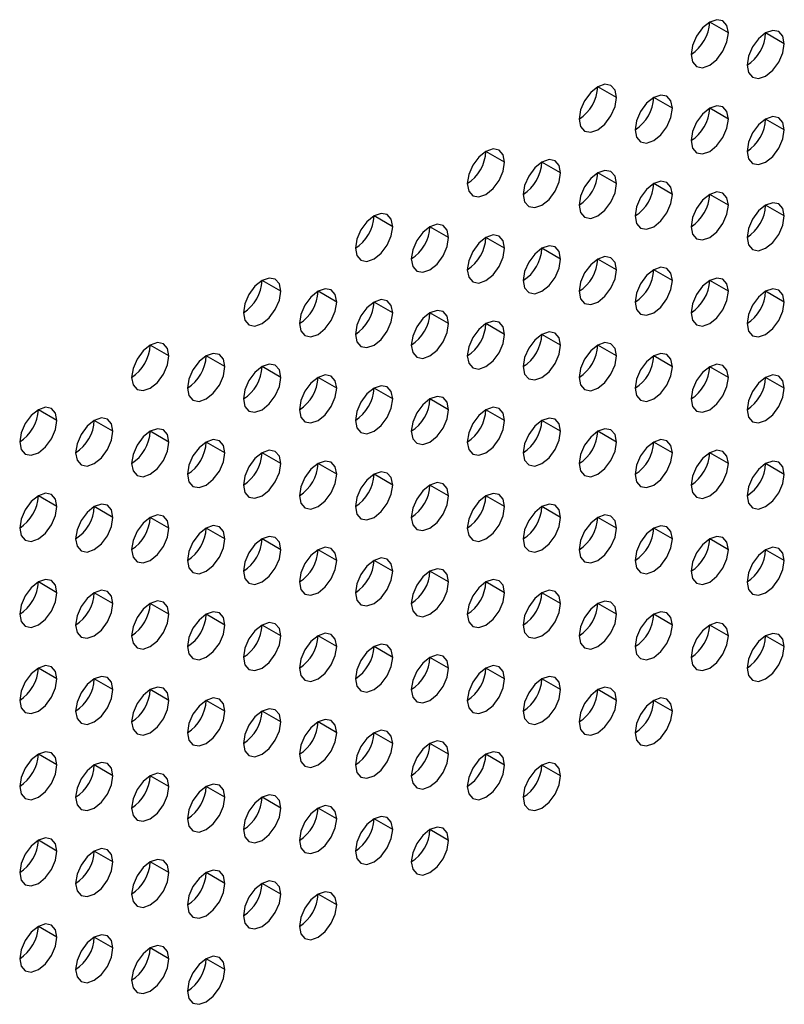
# Model space of a CAD drawing. Header units: millimetres. Extents: x 0 to 1118, y 0 to 864.
# Tile 132 of 254: x 913.08 to 917.91, y 690.18 to 696.41. Entities that reach past the tile are written whole.
import ezdxf

# ---------------------------------------------------------------- set-up
doc = ezdxf.new("R2010")
doc.units = ezdxf.units.MM

msp = doc.modelspace()

# ---------------------------------------------------------------- linework, layer by layer
at = {"color": 7, "linetype": 'Continuous', "lineweight": 25}
for p, q in [((917.5536, 696.3234), (917.4357, 696.3915)), ((917.9071, 696.2553), (917.7893, 696.3234)), ((916.8465, 695.9152), (916.7286, 695.9833)), ((917.2, 695.8471), (917.0822, 695.9152)), ((917.5536, 695.7791), (917.4357, 695.8471)), ((917.9071, 695.711), (917.7893, 695.779)), ((916.1394, 695.507), (916.0215, 695.5751)), ((916.4929, 695.4389), (916.3751, 695.507)), ((916.8465, 695.3709), (916.7286, 695.4389)), ((917.2, 695.3028), (917.0822, 695.3708)), ((917.5536, 695.2347), (917.4357, 695.3027)), ((917.9071, 695.1666), (917.7893, 695.2347)), ((915.4322, 695.0988), (915.3144, 695.1668)), ((915.7858, 695.0307), (915.668, 695.0988)), ((916.1394, 694.9627), (916.0215, 695.0307)), ((916.4929, 694.8946), (916.3751, 694.9626)), ((916.8465, 694.8265), (916.7286, 694.8945)), ((917.2, 694.7584), (917.0822, 694.8265)), ((914.7251, 694.6906), (914.6073, 694.7586)), ((917.5536, 694.6903), (917.4357, 694.7584)), ((915.0787, 694.6225), (914.9608, 694.6906)), ((917.9071, 694.6223), (917.7893, 694.6903)), ((915.4322, 694.5545), (915.3144, 694.6225)), ((915.7858, 694.4864), (915.668, 694.5544)), ((916.1394, 694.4183), (916.0215, 694.4863)), ((916.4929, 694.3502), (916.3751, 694.4183)), ((914.018, 694.2824), (913.9002, 694.3504)), ((916.8465, 694.2821), (916.7286, 694.3502)), ((914.3716, 694.2143), (914.2537, 694.2824)), ((917.2, 694.2141), (917.0822, 694.2821)), ((914.7251, 694.1462), (914.6073, 694.2143)), ((917.5536, 694.146), (917.4357, 694.214)), ((915.0787, 694.0782), (914.9608, 694.1462)), ((917.9071, 694.0779), (917.7893, 694.1459)), ((915.4322, 694.0101), (915.3144, 694.0781)), ((915.7858, 693.942), (915.668, 694.01)), ((913.3109, 693.8742), (913.1931, 693.9422)), ((916.1394, 693.8739), (916.0215, 693.942)), ((913.6645, 693.8061), (913.5466, 693.8742)), ((916.4929, 693.8059), (916.3751, 693.8739)), ((914.018, 693.738), (913.9002, 693.8061)), ((916.8465, 693.7378), (916.7286, 693.8058)), ((914.3716, 693.67), (914.2537, 693.738)), ((917.2, 693.6697), (917.0822, 693.7377)), ((914.7251, 693.6019), (914.6073, 693.6699)), ((917.5536, 693.6016), (917.4357, 693.6697)), ((915.0787, 693.5338), (914.9608, 693.6018)), ((917.9071, 693.5335), (917.7893, 693.6016)), ((915.4322, 693.4657), (915.3144, 693.5338)), ((915.7858, 693.3977), (915.668, 693.4657)), ((913.3109, 693.3298), (913.1931, 693.3979)), ((916.1394, 693.3296), (916.0215, 693.3976)), ((913.6645, 693.2618), (913.5466, 693.3298)), ((916.4929, 693.2615), (916.3751, 693.3295)), ((914.018, 693.1937), (913.9002, 693.2617)), ((916.8465, 693.1934), (916.7286, 693.2615)), ((914.3716, 693.1256), (914.2537, 693.1936)), ((917.2, 693.1253), (917.0822, 693.1934)), ((914.7251, 693.0575), (914.6073, 693.1256)), ((917.5536, 693.0573), (917.4357, 693.1253)), ((915.0787, 692.9895), (914.9608, 693.0575)), ((917.9071, 692.9892), (917.7893, 693.0572)), ((915.4322, 692.9214), (915.3144, 692.9894)), ((915.7858, 692.8533), (915.668, 692.9213)), ((913.3109, 692.7855), (913.1931, 692.8535)), ((916.1394, 692.7852), (916.0215, 692.8532)), ((913.6645, 692.7174), (913.5466, 692.7854)), ((916.4929, 692.7171), (916.3751, 692.7852)), ((914.018, 692.6493), (913.9002, 692.7174)), ((916.8465, 692.6491), (916.7286, 692.7171)), ((914.3716, 692.5812), (914.2537, 692.6493)), ((917.2, 692.581), (917.0822, 692.649)), ((914.7251, 692.5132), (914.6073, 692.5812)), ((917.5536, 692.5129), (917.4357, 692.5809)), ((915.0787, 692.4451), (914.9608, 692.5131)), ((917.9071, 692.4448), (917.7893, 692.5129)), ((915.4322, 692.377), (915.3144, 692.445)), ((915.7858, 692.3089), (915.668, 692.377)), ((913.3109, 692.2411), (913.1931, 692.3092)), ((916.1394, 692.2409), (916.0215, 692.3089)), ((913.6645, 692.173), (913.5466, 692.2411)), ((916.4929, 692.1728), (916.3751, 692.2408)), ((914.018, 692.105), (913.9002, 692.173)), ((916.8465, 692.1047), (916.7286, 692.1727)), ((914.3716, 692.0369), (914.2537, 692.1049)), ((917.2, 692.0366), (917.0822, 692.1047)), ((914.7251, 691.9688), (914.6073, 692.0368)), ((915.0787, 691.9007), (914.9608, 691.9688)), ((915.4322, 691.8327), (915.3144, 691.9007)), ((915.7858, 691.7646), (915.668, 691.8326)), ((913.3109, 691.6968), (913.1931, 691.7648)), ((916.1394, 691.6965), (916.0215, 691.7645)), ((913.6645, 691.6287), (913.5466, 691.6967)), ((916.4929, 691.6284), (916.3751, 691.6965)), ((914.018, 691.5606), (913.9002, 691.6286)), ((914.3716, 691.4925), (914.2537, 691.5606)), ((914.7251, 691.4244), (914.6073, 691.4925)), ((915.0787, 691.3564), (914.9608, 691.4244)), ((915.4322, 691.2883), (915.3144, 691.3563)), ((915.7858, 691.2202), (915.668, 691.2882)), ((913.3109, 691.1524), (913.1931, 691.2204)), ((913.6645, 691.0843), (913.5466, 691.1524)), ((914.018, 691.0162), (913.9002, 691.0843)), ((914.3716, 690.9482), (914.2537, 691.0162)), ((914.7251, 690.8801), (914.6073, 690.9481)), ((915.0787, 690.812), (914.9608, 690.88)), ((913.3109, 690.608), (913.1931, 690.6761)), ((913.6645, 690.54), (913.5466, 690.608)), ((914.018, 690.4719), (913.9002, 690.5399)), ((914.3716, 690.4038), (914.2537, 690.4718))]:
    msp.add_line(p, q, dxfattribs=at)
at = {"color": 7, "linetype": 'Continuous', "lineweight": 25, "flags": 128}
for points in [[(917.5536, 696.3234), (917.5446, 696.3703), (917.5191, 696.3997), (917.4808, 696.4072), (917.4357, 696.3915), (917.3906, 696.3551), (917.3524, 696.3035), (917.3268, 696.2446), (917.3179, 696.1874)], [(917.3179, 696.1874), (917.3268, 696.1405), (917.3524, 696.1111), (917.3906, 696.1036), (917.4357, 696.1193), (917.4808, 696.1557), (917.5191, 696.2073), (917.5446, 696.2662), (917.5536, 696.3234)], [(917.9071, 696.2553), (917.8982, 696.3022), (917.8726, 696.3317), (917.8344, 696.3391), (917.7893, 696.3234), (917.7442, 696.287), (917.7059, 696.2354), (917.6804, 696.1765), (917.6714, 696.1193)], [(917.6714, 696.1193), (917.6804, 696.0724), (917.7059, 696.043), (917.7442, 696.0355), (917.7893, 696.0512), (917.8344, 696.0876), (917.8726, 696.1392), (917.8982, 696.1981), (917.9071, 696.2553)], [(916.8465, 695.9152), (916.8375, 695.9621), (916.8119, 695.9915), (916.7737, 695.999), (916.7286, 695.9833), (916.6835, 695.9469), (916.6453, 695.8953), (916.6197, 695.8364), (916.6108, 695.7792)], [(916.6108, 695.7792), (916.6197, 695.7323), (916.6453, 695.7029), (916.6835, 695.6954), (916.7286, 695.7111), (916.7737, 695.7475), (916.8119, 695.7991), (916.8375, 695.858), (916.8465, 695.9152)], [(917.2, 695.8471), (917.191, 695.894), (917.1655, 695.9234), (917.1273, 695.9309), (917.0822, 695.9152), (917.0371, 695.8788), (916.9988, 695.8272), (916.9733, 695.7683), (916.9643, 695.7111)], [(916.9643, 695.7111), (916.9733, 695.6642), (916.9988, 695.6348), (917.0371, 695.6273), (917.0822, 695.643), (917.1273, 695.6794), (917.1655, 695.731), (917.191, 695.7899), (917.2, 695.8471)], [(917.5536, 695.7791), (917.5446, 695.826), (917.5191, 695.8554), (917.4808, 695.8628), (917.4357, 695.8471), (917.3906, 695.8107), (917.3524, 695.7592), (917.3268, 695.7003), (917.3179, 695.643)], [(917.3179, 695.643), (917.3268, 695.5961), (917.3524, 695.5667), (917.3906, 695.5593), (917.4357, 695.5749), (917.4808, 695.6113), (917.5191, 695.6629), (917.5446, 695.7218), (917.5536, 695.7791)], [(917.9071, 695.711), (917.8982, 695.7579), (917.8726, 695.7873), (917.8344, 695.7947), (917.7893, 695.779), (917.7442, 695.7426), (917.7059, 695.6911), (917.6804, 695.6322), (917.6714, 695.5749)], [(917.6714, 695.5749), (917.6804, 695.528), (917.7059, 695.4986), (917.7442, 695.4912), (917.7893, 695.5069), (917.8344, 695.5433), (917.8726, 695.5948), (917.8982, 695.6537), (917.9071, 695.711)], [(916.1394, 695.507), (916.1304, 695.5539), (916.1048, 695.5833), (916.0666, 695.5908), (916.0215, 695.5751), (915.9764, 695.5387), (915.9382, 695.4871), (915.9126, 695.4282), (915.9037, 695.371)], [(915.9037, 695.371), (915.9126, 695.324), (915.9382, 695.2946), (915.9764, 695.2872), (916.0215, 695.3029), (916.0666, 695.3393), (916.1048, 695.3909), (916.1304, 695.4498), (916.1394, 695.507)], [(916.4929, 695.4389), (916.4839, 695.4858), (916.4584, 695.5152), (916.4202, 695.5227), (916.3751, 695.507), (916.33, 695.4706), (916.2917, 695.419), (916.2662, 695.3601), (916.2572, 695.3029)], [(916.2572, 695.3029), (916.2662, 695.256), (916.2917, 695.2266), (916.33, 695.2191), (916.3751, 695.2348), (916.4202, 695.2712), (916.4584, 695.3228), (916.4839, 695.3817), (916.4929, 695.4389)], [(916.8465, 695.3709), (916.8375, 695.4178), (916.8119, 695.4472), (916.7737, 695.4546), (916.7286, 695.4389), (916.6835, 695.4025), (916.6453, 695.351), (916.6197, 695.2921), (916.6108, 695.2348)], [(917.2, 695.3028), (917.191, 695.3497), (917.1655, 695.3791), (917.1273, 695.3865), (917.0822, 695.3708), (917.0371, 695.3344), (916.9988, 695.2829), (916.9733, 695.224), (916.9643, 695.1667)], [(916.6108, 695.2348), (916.6197, 695.1879), (916.6453, 695.1585), (916.6835, 695.1511), (916.7286, 695.1667), (916.7737, 695.2031), (916.8119, 695.2547), (916.8375, 695.3136), (916.8465, 695.3709)], [(917.5536, 695.2347), (917.5446, 695.2816), (917.5191, 695.311), (917.4808, 695.3184), (917.4357, 695.3028), (917.3906, 695.2664), (917.3524, 695.2148), (917.3268, 695.1559), (917.3179, 695.0986)], [(916.9643, 695.1667), (916.9733, 695.1198), (916.9988, 695.0904), (917.0371, 695.083), (917.0822, 695.0987), (917.1273, 695.1351), (917.1655, 695.1866), (917.191, 695.2455), (917.2, 695.3028)], [(917.3179, 695.0986), (917.3268, 695.0517), (917.3524, 695.0223), (917.3906, 695.0149), (917.4357, 695.0306), (917.4808, 695.067), (917.5191, 695.1185), (917.5446, 695.1774), (917.5536, 695.2347)], [(917.9071, 695.1666), (917.8982, 695.2135), (917.8726, 695.2429), (917.8344, 695.2504), (917.7893, 695.2347), (917.7442, 695.1983), (917.7059, 695.1467), (917.6804, 695.0878), (917.6714, 695.0306)], [(915.4322, 695.0988), (915.4233, 695.1457), (915.3977, 695.1751), (915.3595, 695.1825), (915.3144, 695.1669), (915.2693, 695.1305), (915.2311, 695.0789), (915.2055, 695.02), (915.1965, 694.9627)], [(917.6714, 695.0306), (917.6804, 694.9837), (917.7059, 694.9543), (917.7442, 694.9468), (917.7893, 694.9625), (917.8344, 694.9989), (917.8726, 695.0505), (917.8982, 695.1094), (917.9071, 695.1666)], [(915.1965, 694.9627), (915.2055, 694.9158), (915.2311, 694.8864), (915.2693, 694.879), (915.3144, 694.8947), (915.3595, 694.9311), (915.3977, 694.9827), (915.4233, 695.0416), (915.4322, 695.0988)], [(915.7858, 695.0307), (915.7768, 695.0776), (915.7513, 695.107), (915.7131, 695.1145), (915.668, 695.0988), (915.6229, 695.0624), (915.5846, 695.0108), (915.5591, 694.9519), (915.5501, 694.8947)], [(915.5501, 694.8947), (915.5591, 694.8478), (915.5846, 694.8184), (915.6229, 694.8109), (915.668, 694.8266), (915.7131, 694.863), (915.7513, 694.9146), (915.7768, 694.9735), (915.7858, 695.0307)], [(916.1394, 694.9627), (916.1304, 695.0096), (916.1048, 695.039), (916.0666, 695.0464), (916.0215, 695.0307), (915.9764, 694.9943), (915.9382, 694.9427), (915.9126, 694.8838), (915.9037, 694.8266)], [(915.9037, 694.8266), (915.9126, 694.7797), (915.9382, 694.7503), (915.9764, 694.7429), (916.0215, 694.7585), (916.0666, 694.7949), (916.1048, 694.8465), (916.1304, 694.9054), (916.1394, 694.9627)], [(916.4929, 694.8946), (916.4839, 694.9415), (916.4584, 694.9709), (916.4202, 694.9783), (916.3751, 694.9626), (916.33, 694.9262), (916.2917, 694.8747), (916.2662, 694.8158), (916.2572, 694.7585)], [(916.2572, 694.7585), (916.2662, 694.7116), (916.2917, 694.6822), (916.33, 694.6748), (916.3751, 694.6905), (916.4202, 694.7268), (916.4584, 694.7784), (916.4839, 694.8373), (916.4929, 694.8946)], [(916.8465, 694.8265), (916.8375, 694.8734), (916.8119, 694.9028), (916.7737, 694.9102), (916.7286, 694.8946), (916.6835, 694.8582), (916.6453, 694.8066), (916.6197, 694.7477), (916.6108, 694.6904)], [(916.6108, 694.6904), (916.6197, 694.6435), (916.6453, 694.6141), (916.6835, 694.6067), (916.7286, 694.6224), (916.7737, 694.6588), (916.8119, 694.7103), (916.8375, 694.7692), (916.8465, 694.8265)], [(917.2, 694.7584), (917.191, 694.8053), (917.1655, 694.8347), (917.1273, 694.8422), (917.0822, 694.8265), (917.0371, 694.7901), (916.9988, 694.7385), (916.9733, 694.6796), (916.9643, 694.6224)], [(914.7251, 694.6906), (914.7162, 694.7375), (914.6906, 694.7669), (914.6524, 694.7743), (914.6073, 694.7587), (914.5622, 694.7223), (914.524, 694.6707), (914.4984, 694.6118), (914.4894, 694.5545)], [(916.9643, 694.6224), (916.9733, 694.5755), (916.9988, 694.5461), (917.0371, 694.5386), (917.0822, 694.5543), (917.1273, 694.5907), (917.1655, 694.6423), (917.191, 694.7012), (917.2, 694.7584)], [(917.5536, 694.6903), (917.5446, 694.7372), (917.5191, 694.7666), (917.4808, 694.7741), (917.4357, 694.7584), (917.3906, 694.722), (917.3524, 694.6704), (917.3268, 694.6115), (917.3179, 694.5543)], [(915.0787, 694.6225), (915.0697, 694.6694), (915.0442, 694.6988), (915.0059, 694.7063), (914.9608, 694.6906), (914.9157, 694.6542), (914.8775, 694.6026), (914.852, 694.5437), (914.843, 694.4865)], [(917.9071, 694.6223), (917.8982, 694.6692), (917.8726, 694.6986), (917.8344, 694.706), (917.7893, 694.6903), (917.7442, 694.6539), (917.7059, 694.6024), (917.6804, 694.5435), (917.6714, 694.4862)], [(914.4894, 694.5545), (914.4984, 694.5076), (914.524, 694.4782), (914.5622, 694.4708), (914.6073, 694.4865), (914.6524, 694.5229), (914.6906, 694.5745), (914.7162, 694.6334), (914.7251, 694.6906)], [(915.4322, 694.5545), (915.4233, 694.6014), (915.3977, 694.6308), (915.3595, 694.6382), (915.3144, 694.6225), (915.2693, 694.5861), (915.2311, 694.5345), (915.2055, 694.4756), (915.1965, 694.4184)], [(917.3179, 694.5543), (917.3268, 694.5074), (917.3524, 694.478), (917.3906, 694.4705), (917.4357, 694.4862), (917.4808, 694.5226), (917.5191, 694.5742), (917.5446, 694.6331), (917.5536, 694.6903)], [(914.843, 694.4865), (914.852, 694.4396), (914.8775, 694.4102), (914.9157, 694.4027), (914.9608, 694.4184), (915.0059, 694.4548), (915.0442, 694.5064), (915.0697, 694.5653), (915.0787, 694.6225)], [(915.7858, 694.4864), (915.7768, 694.5333), (915.7513, 694.5627), (915.7131, 694.5701), (915.668, 694.5544), (915.6229, 694.518), (915.5846, 694.4665), (915.5591, 694.4076), (915.5501, 694.3503)], [(917.6714, 694.4862), (917.6804, 694.4393), (917.7059, 694.4099), (917.7442, 694.4025), (917.7893, 694.4181), (917.8344, 694.4545), (917.8726, 694.5061), (917.8982, 694.565), (917.9071, 694.6223)], [(915.1965, 694.4184), (915.2055, 694.3715), (915.2311, 694.3421), (915.2693, 694.3347), (915.3144, 694.3503), (915.3595, 694.3867), (915.3977, 694.4383), (915.4233, 694.4972), (915.4322, 694.5545)], [(915.5501, 694.3503), (915.5591, 694.3034), (915.5846, 694.274), (915.6229, 694.2666), (915.668, 694.2823), (915.7131, 694.3186), (915.7513, 694.3702), (915.7768, 694.4291), (915.7858, 694.4864)], [(916.1394, 694.4183), (916.1304, 694.4652), (916.1048, 694.4946), (916.0666, 694.502), (916.0215, 694.4864), (915.9764, 694.45), (915.9382, 694.3984), (915.9126, 694.3395), (915.9037, 694.2822)], [(915.9037, 694.2822), (915.9126, 694.2353), (915.9382, 694.2059), (915.9764, 694.1985), (916.0215, 694.2142), (916.0666, 694.2506), (916.1048, 694.3021), (916.1304, 694.361), (916.1394, 694.4183)], [(916.4929, 694.3502), (916.4839, 694.3971), (916.4584, 694.4265), (916.4202, 694.434), (916.3751, 694.4183), (916.33, 694.3819), (916.2917, 694.3303), (916.2662, 694.2714), (916.2572, 694.2142)], [(914.018, 694.2824), (914.0091, 694.3293), (913.9835, 694.3587), (913.9453, 694.3661), (913.9002, 694.3505), (913.8551, 694.3141), (913.8169, 694.2625), (913.7913, 694.2036), (913.7823, 694.1463)], [(916.2572, 694.2142), (916.2662, 694.1673), (916.2917, 694.1378), (916.33, 694.1304), (916.3751, 694.1461), (916.4202, 694.1825), (916.4584, 694.2341), (916.4839, 694.293), (916.4929, 694.3502)], [(916.8465, 694.2821), (916.8375, 694.329), (916.8119, 694.3584), (916.7737, 694.3659), (916.7286, 694.3502), (916.6835, 694.3138), (916.6453, 694.2622), (916.6197, 694.2033), (916.6108, 694.1461)], [(913.7823, 694.1463), (913.7913, 694.0994), (913.8169, 694.07), (913.8551, 694.0626), (913.9002, 694.0783), (913.9453, 694.1147), (913.9835, 694.1662), (914.0091, 694.2251), (914.018, 694.2824)], [(914.3716, 694.2143), (914.3626, 694.2612), (914.3371, 694.2906), (914.2988, 694.2981), (914.2537, 694.2824), (914.2086, 694.246), (914.1704, 694.1944), (914.1449, 694.1355), (914.1359, 694.0783)], [(916.6108, 694.1461), (916.6197, 694.0992), (916.6453, 694.0698), (916.6835, 694.0623), (916.7286, 694.078), (916.7737, 694.1144), (916.8119, 694.166), (916.8375, 694.2249), (916.8465, 694.2821)], [(917.2, 694.2141), (917.191, 694.261), (917.1655, 694.2904), (917.1273, 694.2978), (917.0822, 694.2821), (917.0371, 694.2457), (916.9988, 694.1942), (916.9733, 694.1353), (916.9643, 694.078)], [(914.1359, 694.0783), (914.1449, 694.0314), (914.1704, 694.002), (914.2086, 693.9945), (914.2537, 694.0102), (914.2988, 694.0466), (914.3371, 694.0982), (914.3626, 694.1571), (914.3716, 694.2143)], [(914.7251, 694.1462), (914.7162, 694.1932), (914.6906, 694.2226), (914.6524, 694.23), (914.6073, 694.2143), (914.5622, 694.1779), (914.524, 694.1263), (914.4984, 694.0674), (914.4894, 694.0102)], [(916.9643, 694.078), (916.9733, 694.0311), (916.9988, 694.0017), (917.0371, 693.9943), (917.0822, 694.0099), (917.1273, 694.0463), (917.1655, 694.0979), (917.191, 694.1568), (917.2, 694.2141)], [(917.5536, 694.146), (917.5446, 694.1929), (917.5191, 694.2223), (917.4808, 694.2297), (917.4357, 694.214), (917.3906, 694.1776), (917.3524, 694.1261), (917.3268, 694.0672), (917.3179, 694.0099)], [(914.4894, 694.0102), (914.4984, 693.9633), (914.524, 693.9339), (914.5622, 693.9264), (914.6073, 693.9421), (914.6524, 693.9785), (914.6906, 694.0301), (914.7162, 694.089), (914.7251, 694.1462)], [(915.0787, 694.0782), (915.0697, 694.1251), (915.0442, 694.1545), (915.0059, 694.1619), (914.9608, 694.1462), (914.9157, 694.1098), (914.8775, 694.0583), (914.852, 693.9994), (914.843, 693.9421)], [(917.3179, 694.0099), (917.3268, 693.963), (917.3524, 693.9336), (917.3906, 693.9262), (917.4357, 693.9419), (917.4808, 693.9783), (917.5191, 694.0298), (917.5446, 694.0887), (917.5536, 694.146)], [(917.9071, 694.0779), (917.8982, 694.1248), (917.8726, 694.1542), (917.8344, 694.1616), (917.7893, 694.146), (917.7442, 694.1096), (917.7059, 694.058), (917.6804, 693.9991), (917.6714, 693.9418)], [(914.843, 693.9421), (914.852, 693.8952), (914.8775, 693.8658), (914.9157, 693.8584), (914.9608, 693.874), (915.0059, 693.9104), (915.0442, 693.962), (915.0697, 694.0209), (915.0787, 694.0782)], [(915.4322, 694.0101), (915.4233, 694.057), (915.3977, 694.0864), (915.3595, 694.0938), (915.3144, 694.0781), (915.2693, 694.0418), (915.2311, 693.9902), (915.2055, 693.9313), (915.1965, 693.874)], [(917.6714, 693.9418), (917.6804, 693.8949), (917.7059, 693.8655), (917.7442, 693.8581), (917.7893, 693.8738), (917.8344, 693.9102), (917.8726, 693.9617), (917.8982, 694.0206), (917.9071, 694.0779)], [(915.1965, 693.874), (915.2055, 693.8271), (915.2311, 693.7977), (915.2693, 693.7903), (915.3144, 693.806), (915.3595, 693.8424), (915.3977, 693.8939), (915.4233, 693.9528), (915.4322, 694.0101)], [(915.7858, 693.942), (915.7768, 693.9889), (915.7513, 694.0183), (915.7131, 694.0257), (915.668, 694.0101), (915.6229, 693.9737), (915.5846, 693.9221), (915.5591, 693.8632), (915.5501, 693.8059)], [(913.3109, 693.8742), (913.302, 693.9211), (913.2764, 693.9505), (913.2382, 693.9579), (913.1931, 693.9423), (913.148, 693.9059), (913.1097, 693.8543), (913.0842, 693.7954), (913.0752, 693.7381)], [(916.1394, 693.8739), (916.1304, 693.9208), (916.1048, 693.9502), (916.0666, 693.9577), (916.0215, 693.942), (915.9764, 693.9056), (915.9382, 693.854), (915.9126, 693.7951), (915.9037, 693.7379)], [(913.6645, 693.8061), (913.6555, 693.853), (913.63, 693.8824), (913.5917, 693.8899), (913.5466, 693.8742), (913.5015, 693.8378), (913.4633, 693.7862), (913.4378, 693.7273), (913.4288, 693.6701)], [(915.5501, 693.8059), (915.5591, 693.759), (915.5846, 693.7296), (915.6229, 693.7222), (915.668, 693.7379), (915.7131, 693.7743), (915.7513, 693.8259), (915.7768, 693.8848), (915.7858, 693.942)], [(916.4929, 693.8059), (916.4839, 693.8528), (916.4584, 693.8822), (916.4202, 693.8896), (916.3751, 693.8739), (916.33, 693.8375), (916.2917, 693.7859), (916.2662, 693.727), (916.2572, 693.6698)], [(913.0752, 693.7381), (913.0842, 693.6912), (913.1097, 693.6618), (913.148, 693.6544), (913.1931, 693.6701), (913.2382, 693.7065), (913.2764, 693.758), (913.302, 693.8169), (913.3109, 693.8742)], [(914.018, 693.738), (914.0091, 693.7849), (913.9835, 693.8143), (913.9453, 693.8218), (913.9002, 693.8061), (913.8551, 693.7697), (913.8169, 693.7181), (913.7913, 693.6592), (913.7823, 693.602)], [(915.9037, 693.7379), (915.9126, 693.691), (915.9382, 693.6616), (915.9764, 693.6541), (916.0215, 693.6698), (916.0666, 693.7062), (916.1048, 693.7578), (916.1304, 693.8167), (916.1394, 693.8739)], [(916.8465, 693.7378), (916.8375, 693.7847), (916.8119, 693.8141), (916.7737, 693.8215), (916.7286, 693.8058), (916.6835, 693.7694), (916.6453, 693.7179), (916.6197, 693.659), (916.6108, 693.6017)], [(913.4288, 693.6701), (913.4378, 693.6232), (913.4633, 693.5938), (913.5015, 693.5863), (913.5466, 693.602), (913.5917, 693.6384), (913.63, 693.69), (913.6555, 693.7489), (913.6645, 693.8061)], [(916.2572, 693.6698), (916.2662, 693.6229), (916.2917, 693.5935), (916.33, 693.5861), (916.3751, 693.6017), (916.4202, 693.6381), (916.4584, 693.6897), (916.4839, 693.7486), (916.4929, 693.8059)], [(913.7823, 693.602), (913.7913, 693.5551), (913.8169, 693.5257), (913.8551, 693.5182), (913.9002, 693.5339), (913.9453, 693.5703), (913.9835, 693.6219), (914.0091, 693.6808), (914.018, 693.738)], [(914.3716, 693.67), (914.3626, 693.7169), (914.3371, 693.7463), (914.2988, 693.7537), (914.2537, 693.738), (914.2086, 693.7016), (914.1704, 693.6501), (914.1449, 693.5912), (914.1359, 693.5339)], [(916.6108, 693.6017), (916.6197, 693.5548), (916.6453, 693.5254), (916.6835, 693.518), (916.7286, 693.5337), (916.7737, 693.5701), (916.8119, 693.6216), (916.8375, 693.6805), (916.8465, 693.7378)], [(917.2, 693.6697), (917.191, 693.7166), (917.1655, 693.746), (917.1273, 693.7534), (917.0822, 693.7378), (917.0371, 693.7014), (916.9988, 693.6498), (916.9733, 693.5909), (916.9643, 693.5336)], [(914.1359, 693.5339), (914.1449, 693.487), (914.1704, 693.4576), (914.2086, 693.4502), (914.2537, 693.4658), (914.2988, 693.5022), (914.3371, 693.5538), (914.3626, 693.6127), (914.3716, 693.67)], [(914.7251, 693.6019), (914.7162, 693.6488), (914.6906, 693.6782), (914.6524, 693.6856), (914.6073, 693.6699), (914.5622, 693.6336), (914.524, 693.582), (914.4984, 693.5231), (914.4894, 693.4658)], [(916.9643, 693.5336), (916.9733, 693.4867), (916.9988, 693.4573), (917.0371, 693.4499), (917.0822, 693.4656), (917.1273, 693.502), (917.1655, 693.5535), (917.191, 693.6124), (917.2, 693.6697)], [(917.5536, 693.6016), (917.5446, 693.6485), (917.5191, 693.6779), (917.4808, 693.6854), (917.4357, 693.6697), (917.3906, 693.6333), (917.3524, 693.5817), (917.3268, 693.5228), (917.3179, 693.4656)], [(914.4894, 693.4658), (914.4984, 693.4189), (914.524, 693.3895), (914.5622, 693.3821), (914.6073, 693.3978), (914.6524, 693.4342), (914.6906, 693.4857), (914.7162, 693.5446), (914.7251, 693.6019)], [(915.0787, 693.5338), (915.0697, 693.5807), (915.0442, 693.6101), (915.0059, 693.6175), (914.9608, 693.6019), (914.9157, 693.5655), (914.8775, 693.5139), (914.852, 693.455), (914.843, 693.3977)], [(917.3179, 693.4656), (917.3268, 693.4187), (917.3524, 693.3893), (917.3906, 693.3818), (917.4357, 693.3975), (917.4808, 693.4339), (917.5191, 693.4855), (917.5446, 693.5444), (917.5536, 693.6016)], [(917.9071, 693.5335), (917.8982, 693.5804), (917.8726, 693.6098), (917.8344, 693.6173), (917.7893, 693.6016), (917.7442, 693.5652), (917.7059, 693.5136), (917.6804, 693.4547), (917.6714, 693.3975)], [(914.843, 693.3977), (914.852, 693.3508), (914.8775, 693.3214), (914.9157, 693.314), (914.9608, 693.3297), (915.0059, 693.3661), (915.0442, 693.4177), (915.0697, 693.4766), (915.0787, 693.5338)], [(915.4322, 693.4657), (915.4233, 693.5126), (915.3977, 693.542), (915.3595, 693.5495), (915.3144, 693.5338), (915.2693, 693.4974), (915.2311, 693.4458), (915.2055, 693.3869), (915.1965, 693.3297)], [(917.6714, 693.3975), (917.6804, 693.3506), (917.7059, 693.3212), (917.7442, 693.3137), (917.7893, 693.3294), (917.8344, 693.3658), (917.8726, 693.4174), (917.8982, 693.4763), (917.9071, 693.5335)], [(915.1965, 693.3297), (915.2055, 693.2828), (915.2311, 693.2534), (915.2693, 693.2459), (915.3144, 693.2616), (915.3595, 693.298), (915.3977, 693.3496), (915.4233, 693.4085), (915.4322, 693.4657)], [(915.7858, 693.3977), (915.7768, 693.4446), (915.7513, 693.474), (915.7131, 693.4814), (915.668, 693.4657), (915.6229, 693.4293), (915.5846, 693.3777), (915.5591, 693.3188), (915.5501, 693.2616)], [(913.3109, 693.3298), (913.302, 693.3767), (913.2764, 693.4061), (913.2382, 693.4136), (913.1931, 693.3979), (913.148, 693.3615), (913.1097, 693.3099), (913.0842, 693.251), (913.0752, 693.1938)], [(915.5501, 693.2616), (915.5591, 693.2147), (915.5846, 693.1853), (915.6229, 693.1779), (915.668, 693.1935), (915.7131, 693.2299), (915.7513, 693.2815), (915.7768, 693.3404), (915.7858, 693.3977)], [(916.1394, 693.3296), (916.1304, 693.3765), (916.1048, 693.4059), (916.0666, 693.4133), (916.0215, 693.3976), (915.9764, 693.3612), (915.9382, 693.3097), (915.9126, 693.2508), (915.9037, 693.1935)], [(913.0752, 693.1938), (913.0842, 693.1469), (913.1097, 693.1175), (913.148, 693.11), (913.1931, 693.1257), (913.2382, 693.1621), (913.2764, 693.2137), (913.302, 693.2726), (913.3109, 693.3298)], [(913.6645, 693.2618), (913.6555, 693.3087), (913.63, 693.3381), (913.5917, 693.3455), (913.5466, 693.3298), (913.5015, 693.2934), (913.4633, 693.2419), (913.4378, 693.183), (913.4288, 693.1257)], [(915.9037, 693.1935), (915.9126, 693.1466), (915.9382, 693.1172), (915.9764, 693.1098), (916.0215, 693.1255), (916.0666, 693.1618), (916.1048, 693.2134), (916.1304, 693.2723), (916.1394, 693.3296)], [(916.4929, 693.2615), (916.4839, 693.3084), (916.4584, 693.3378), (916.4202, 693.3452), (916.3751, 693.3296), (916.33, 693.2932), (916.2917, 693.2416), (916.2662, 693.1827), (916.2572, 693.1254)], [(913.4288, 693.1257), (913.4378, 693.0788), (913.4633, 693.0494), (913.5015, 693.042), (913.5466, 693.0576), (913.5917, 693.094), (913.63, 693.1456), (913.6555, 693.2045), (913.6645, 693.2618)], [(914.018, 693.1937), (914.0091, 693.2406), (913.9835, 693.27), (913.9453, 693.2774), (913.9002, 693.2617), (913.8551, 693.2253), (913.8169, 693.1738), (913.7913, 693.1149), (913.7823, 693.0576)], [(916.2572, 693.1254), (916.2662, 693.0785), (916.2917, 693.0491), (916.33, 693.0417), (916.3751, 693.0574), (916.4202, 693.0938), (916.4584, 693.1453), (916.4839, 693.2042), (916.4929, 693.2615)], [(916.8465, 693.1934), (916.8375, 693.2403), (916.8119, 693.2697), (916.7737, 693.2772), (916.7286, 693.2615), (916.6835, 693.2251), (916.6453, 693.1735), (916.6197, 693.1146), (916.6108, 693.0574)], [(914.3716, 693.1256), (914.3626, 693.1725), (914.3371, 693.2019), (914.2988, 693.2093), (914.2537, 693.1937), (914.2086, 693.1573), (914.1704, 693.1057), (914.1449, 693.0468), (914.1359, 692.9895)], [(917.2, 693.1253), (917.191, 693.1722), (917.1655, 693.2016), (917.1273, 693.2091), (917.0822, 693.1934), (917.0371, 693.157), (916.9988, 693.1054), (916.9733, 693.0465), (916.9643, 692.9893)], [(913.7823, 693.0576), (913.7913, 693.0107), (913.8169, 692.9813), (913.8551, 692.9739), (913.9002, 692.9896), (913.9453, 693.026), (913.9835, 693.0775), (914.0091, 693.1364), (914.018, 693.1937)], [(914.7251, 693.0575), (914.7162, 693.1044), (914.6906, 693.1338), (914.6524, 693.1413), (914.6073, 693.1256), (914.5622, 693.0892), (914.524, 693.0376), (914.4984, 692.9787), (914.4894, 692.9215)], [(916.6108, 693.0574), (916.6197, 693.0105), (916.6453, 692.981), (916.6835, 692.9736), (916.7286, 692.9893), (916.7737, 693.0257), (916.8119, 693.0773), (916.8375, 693.1362), (916.8465, 693.1934)], [(917.5536, 693.0573), (917.5446, 693.1042), (917.5191, 693.1336), (917.4808, 693.141), (917.4357, 693.1253), (917.3906, 693.0889), (917.3524, 693.0374), (917.3268, 692.9785), (917.3179, 692.9212)], [(914.1359, 692.9895), (914.1449, 692.9426), (914.1704, 692.9132), (914.2086, 692.9058), (914.2537, 692.9215), (914.2988, 692.9579), (914.3371, 693.0094), (914.3626, 693.0683), (914.3716, 693.1256)], [(915.0787, 692.9895), (915.0697, 693.0364), (915.0442, 693.0658), (915.0059, 693.0732), (914.9608, 693.0575), (914.9157, 693.0211), (914.8775, 692.9695), (914.852, 692.9106), (914.843, 692.8534)], [(916.9643, 692.9893), (916.9733, 692.9424), (916.9988, 692.913), (917.0371, 692.9055), (917.0822, 692.9212), (917.1273, 692.9576), (917.1655, 693.0092), (917.191, 693.0681), (917.2, 693.1253)], [(917.9071, 692.9892), (917.8982, 693.0361), (917.8726, 693.0655), (917.8344, 693.0729), (917.7893, 693.0572), (917.7442, 693.0208), (917.7059, 692.9693), (917.6804, 692.9104), (917.6714, 692.8531)], [(914.4894, 692.9215), (914.4984, 692.8746), (914.524, 692.8452), (914.5622, 692.8377), (914.6073, 692.8534), (914.6524, 692.8898), (914.6906, 692.9414), (914.7162, 693.0003), (914.7251, 693.0575)], [(917.3179, 692.9212), (917.3268, 692.8743), (917.3524, 692.8449), (917.3906, 692.8375), (917.4357, 692.8531), (917.4808, 692.8895), (917.5191, 692.9411), (917.5446, 693), (917.5536, 693.0573)], [(914.843, 692.8534), (914.852, 692.8065), (914.8775, 692.7771), (914.9157, 692.7696), (914.9608, 692.7853), (915.0059, 692.8217), (915.0442, 692.8733), (915.0697, 692.9322), (915.0787, 692.9895)], [(915.4322, 692.9214), (915.4233, 692.9683), (915.3977, 692.9977), (915.3595, 693.0051), (915.3144, 692.9894), (915.2693, 692.953), (915.2311, 692.9015), (915.2055, 692.8426), (915.1965, 692.7853)], [(917.6714, 692.8531), (917.6804, 692.8062), (917.7059, 692.7768), (917.7442, 692.7694), (917.7893, 692.7851), (917.8344, 692.8215), (917.8726, 692.873), (917.8982, 692.9319), (917.9071, 692.9892)], [(915.1965, 692.7853), (915.2055, 692.7384), (915.2311, 692.709), (915.2693, 692.7016), (915.3144, 692.7172), (915.3595, 692.7536), (915.3977, 692.8052), (915.4233, 692.8641), (915.4322, 692.9214)], [(915.7858, 692.8533), (915.7768, 692.9002), (915.7513, 692.9296), (915.7131, 692.937), (915.668, 692.9213), (915.6229, 692.885), (915.5846, 692.8334), (915.5591, 692.7745), (915.5501, 692.7172)], [(913.3109, 692.7855), (913.302, 692.8324), (913.2764, 692.8618), (913.2382, 692.8692), (913.1931, 692.8535), (913.148, 692.8171), (913.1097, 692.7656), (913.0842, 692.7067), (913.0752, 692.6494)], [(915.5501, 692.7172), (915.5591, 692.6703), (915.5846, 692.6409), (915.6229, 692.6335), (915.668, 692.6492), (915.7131, 692.6856), (915.7513, 692.7371), (915.7768, 692.796), (915.7858, 692.8533)], [(916.1394, 692.7852), (916.1304, 692.8321), (916.1048, 692.8615), (916.0666, 692.8689), (916.0215, 692.8533), (915.9764, 692.8169), (915.9382, 692.7653), (915.9126, 692.7064), (915.9037, 692.6491)], [(913.0752, 692.6494), (913.0842, 692.6025), (913.1097, 692.5731), (913.148, 692.5657), (913.1931, 692.5814), (913.2382, 692.6178), (913.2764, 692.6693), (913.302, 692.7282), (913.3109, 692.7855)], [(913.6645, 692.7174), (913.6555, 692.7643), (913.63, 692.7937), (913.5917, 692.8011), (913.5466, 692.7855), (913.5015, 692.7491), (913.4633, 692.6975), (913.4378, 692.6386), (913.4288, 692.5813)], [(915.9037, 692.6491), (915.9126, 692.6022), (915.9382, 692.5728), (915.9764, 692.5654), (916.0215, 692.5811), (916.0666, 692.6175), (916.1048, 692.6691), (916.1304, 692.728), (916.1394, 692.7852)], [(916.4929, 692.7171), (916.4839, 692.764), (916.4584, 692.7934), (916.4202, 692.8009), (916.3751, 692.7852), (916.33, 692.7488), (916.2917, 692.6972), (916.2662, 692.6383), (916.2572, 692.5811)], [(913.4288, 692.5813), (913.4378, 692.5344), (913.4633, 692.505), (913.5015, 692.4976), (913.5466, 692.5133), (913.5917, 692.5497), (913.63, 692.6012), (913.6555, 692.6601), (913.6645, 692.7174)], [(914.018, 692.6493), (914.0091, 692.6962), (913.9835, 692.7256), (913.9453, 692.7331), (913.9002, 692.7174), (913.8551, 692.681), (913.8169, 692.6294), (913.7913, 692.5705), (913.7823, 692.5133)], [(916.2572, 692.5811), (916.2662, 692.5342), (916.2917, 692.5048), (916.33, 692.4973), (916.3751, 692.513), (916.4202, 692.5494), (916.4584, 692.601), (916.4839, 692.6599), (916.4929, 692.7171)], [(916.8465, 692.6491), (916.8375, 692.696), (916.8119, 692.7254), (916.7737, 692.7328), (916.7286, 692.7171), (916.6835, 692.6807), (916.6453, 692.6291), (916.6197, 692.5702), (916.6108, 692.513)], [(913.7823, 692.5133), (913.7913, 692.4664), (913.8169, 692.437), (913.8551, 692.4295), (913.9002, 692.4452), (913.9453, 692.4816), (913.9835, 692.5332), (914.0091, 692.5921), (914.018, 692.6493)], [(914.3716, 692.5812), (914.3626, 692.6281), (914.3371, 692.6575), (914.2988, 692.665), (914.2537, 692.6493), (914.2086, 692.6129), (914.1704, 692.5613), (914.1449, 692.5024), (914.1359, 692.4452)], [(916.6108, 692.513), (916.6197, 692.4661), (916.6453, 692.4367), (916.6835, 692.4293), (916.7286, 692.4449), (916.7737, 692.4813), (916.8119, 692.5329), (916.8375, 692.5918), (916.8465, 692.6491)], [(917.2, 692.581), (917.191, 692.6279), (917.1655, 692.6573), (917.1273, 692.6647), (917.0822, 692.649), (917.0371, 692.6126), (916.9988, 692.5611), (916.9733, 692.5022), (916.9643, 692.4449)], [(914.1359, 692.4452), (914.1449, 692.3983), (914.1704, 692.3689), (914.2086, 692.3614), (914.2537, 692.3771), (914.2988, 692.4135), (914.3371, 692.4651), (914.3626, 692.524), (914.3716, 692.5812)], [(914.7251, 692.5132), (914.7162, 692.5601), (914.6906, 692.5895), (914.6524, 692.5969), (914.6073, 692.5812), (914.5622, 692.5448), (914.524, 692.4933), (914.4984, 692.4344), (914.4894, 692.3771)], [(916.9643, 692.4449), (916.9733, 692.398), (916.9988, 692.3686), (917.0371, 692.3612), (917.0822, 692.3769), (917.1273, 692.4133), (917.1655, 692.4648), (917.191, 692.5237), (917.2, 692.581)], [(917.5536, 692.5129), (917.5446, 692.5598), (917.5191, 692.5892), (917.4808, 692.5966), (917.4357, 692.581), (917.3906, 692.5446), (917.3524, 692.493), (917.3268, 692.4341), (917.3179, 692.3768)], [(914.4894, 692.3771), (914.4984, 692.3302), (914.524, 692.3008), (914.5622, 692.2934), (914.6073, 692.309), (914.6524, 692.3454), (914.6906, 692.397), (914.7162, 692.4559), (914.7251, 692.5132)], [(915.0787, 692.4451), (915.0697, 692.492), (915.0442, 692.5214), (915.0059, 692.5288), (914.9608, 692.5131), (914.9157, 692.4768), (914.8775, 692.4252), (914.852, 692.3663), (914.843, 692.309)], [(917.3179, 692.3768), (917.3268, 692.3299), (917.3524, 692.3005), (917.3906, 692.2931), (917.4357, 692.3088), (917.4808, 692.3452), (917.5191, 692.3967), (917.5446, 692.4556), (917.5536, 692.5129)], [(917.9071, 692.4448), (917.8982, 692.4917), (917.8726, 692.5211), (917.8344, 692.5286), (917.7893, 692.5129), (917.7442, 692.4765), (917.7059, 692.4249), (917.6804, 692.366), (917.6714, 692.3088)], [(915.4322, 692.377), (915.4233, 692.4239), (915.3977, 692.4533), (915.3595, 692.4607), (915.3144, 692.4451), (915.2693, 692.4087), (915.2311, 692.3571), (915.2055, 692.2982), (915.1965, 692.2409)], [(914.843, 692.309), (914.852, 692.2621), (914.8775, 692.2327), (914.9157, 692.2253), (914.9608, 692.241), (915.0059, 692.2774), (915.0442, 692.3289), (915.0697, 692.3878), (915.0787, 692.4451)], [(915.7858, 692.3089), (915.7768, 692.3558), (915.7513, 692.3852), (915.7131, 692.3927), (915.668, 692.377), (915.6229, 692.3406), (915.5846, 692.289), (915.5591, 692.2301), (915.5501, 692.1729)], [(917.6714, 692.3088), (917.6804, 692.2619), (917.7059, 692.2325), (917.7442, 692.225), (917.7893, 692.2407), (917.8344, 692.2771), (917.8726, 692.3287), (917.8982, 692.3876), (917.9071, 692.4448)], [(915.1965, 692.2409), (915.2055, 692.194), (915.2311, 692.1646), (915.2693, 692.1572), (915.3144, 692.1729), (915.3595, 692.2093), (915.3977, 692.2609), (915.4233, 692.3198), (915.4322, 692.377)], [(913.3109, 692.2411), (913.302, 692.288), (913.2764, 692.3174), (913.2382, 692.3249), (913.1931, 692.3092), (913.148, 692.2728), (913.1097, 692.2212), (913.0842, 692.1623), (913.0752, 692.1051)], [(915.5501, 692.1729), (915.5591, 692.126), (915.5846, 692.0966), (915.6229, 692.0891), (915.668, 692.1048), (915.7131, 692.1412), (915.7513, 692.1928), (915.7768, 692.2517), (915.7858, 692.3089)], [(916.1394, 692.2409), (916.1304, 692.2878), (916.1048, 692.3172), (916.0666, 692.3246), (916.0215, 692.3089), (915.9764, 692.2725), (915.9382, 692.2209), (915.9126, 692.162), (915.9037, 692.1048)], [(913.0752, 692.1051), (913.0842, 692.0582), (913.1097, 692.0287), (913.148, 692.0213), (913.1931, 692.037), (913.2382, 692.0734), (913.2764, 692.125), (913.302, 692.1839), (913.3109, 692.2411)], [(913.6645, 692.173), (913.6555, 692.2199), (913.63, 692.2493), (913.5917, 692.2568), (913.5466, 692.2411), (913.5015, 692.2047), (913.4633, 692.1531), (913.4378, 692.0942), (913.4288, 692.037)], [(915.9037, 692.1048), (915.9126, 692.0579), (915.9382, 692.0285), (915.9764, 692.0211), (916.0215, 692.0367), (916.0666, 692.0731), (916.1048, 692.1247), (916.1304, 692.1836), (916.1394, 692.2409)], [(916.4929, 692.1728), (916.4839, 692.2197), (916.4584, 692.2491), (916.4202, 692.2565), (916.3751, 692.2408), (916.33, 692.2044), (916.2917, 692.1529), (916.2662, 692.094), (916.2572, 692.0367)], [(913.4288, 692.037), (913.4378, 691.9901), (913.4633, 691.9607), (913.5015, 691.9532), (913.5466, 691.9689), (913.5917, 692.0053), (913.63, 692.0569), (913.6555, 692.1158), (913.6645, 692.173)], [(914.018, 692.105), (914.0091, 692.1519), (913.9835, 692.1813), (913.9453, 692.1887), (913.9002, 692.173), (913.8551, 692.1366), (913.8169, 692.0851), (913.7913, 692.0262), (913.7823, 691.9689)], [(916.2572, 692.0367), (916.2662, 691.9898), (916.2917, 691.9604), (916.33, 691.953), (916.3751, 691.9687), (916.4202, 692.005), (916.4584, 692.0566), (916.4839, 692.1155), (916.4929, 692.1728)], [(916.8465, 692.1047), (916.8375, 692.1516), (916.8119, 692.181), (916.7737, 692.1884), (916.7286, 692.1728), (916.6835, 692.1364), (916.6453, 692.0848), (916.6197, 692.0259), (916.6108, 691.9686)], [(913.7823, 691.9689), (913.7913, 691.922), (913.8169, 691.8926), (913.8551, 691.8852), (913.9002, 691.9008), (913.9453, 691.9372), (913.9835, 691.9888), (914.0091, 692.0477), (914.018, 692.105)], [(914.3716, 692.0369), (914.3626, 692.0838), (914.3371, 692.1132), (914.2988, 692.1206), (914.2537, 692.1049), (914.2086, 692.0685), (914.1704, 692.017), (914.1449, 691.9581), (914.1359, 691.9008)], [(916.6108, 691.9686), (916.6197, 691.9217), (916.6453, 691.8923), (916.6835, 691.8849), (916.7286, 691.9006), (916.7737, 691.937), (916.8119, 691.9885), (916.8375, 692.0474), (916.8465, 692.1047)], [(917.2, 692.0366), (917.191, 692.0835), (917.1655, 692.1129), (917.1273, 692.1204), (917.0822, 692.1047), (917.0371, 692.0683), (916.9988, 692.0167), (916.9733, 691.9578), (916.9643, 691.9006)], [(914.1359, 691.9008), (914.1449, 691.8539), (914.1704, 691.8245), (914.2086, 691.8171), (914.2537, 691.8328), (914.2988, 691.8692), (914.3371, 691.9207), (914.3626, 691.9796), (914.3716, 692.0369)], [(914.7251, 691.9688), (914.7162, 692.0157), (914.6906, 692.0451), (914.6524, 692.0525), (914.6073, 692.0369), (914.5622, 692.0005), (914.524, 691.9489), (914.4984, 691.89), (914.4894, 691.8327)], [(916.9643, 691.9006), (916.9733, 691.8537), (916.9988, 691.8242), (917.0371, 691.8168), (917.0822, 691.8325), (917.1273, 691.8689), (917.1655, 691.9205), (917.191, 691.9794), (917.2, 692.0366)], [(914.4894, 691.8327), (914.4984, 691.7858), (914.524, 691.7564), (914.5622, 691.749), (914.6073, 691.7647), (914.6524, 691.8011), (914.6906, 691.8527), (914.7162, 691.9115), (914.7251, 691.9688)], [(915.0787, 691.9007), (915.0697, 691.9476), (915.0442, 691.977), (915.0059, 691.9845), (914.9608, 691.9688), (914.9157, 691.9324), (914.8775, 691.8808), (914.852, 691.8219), (914.843, 691.7647)], [(914.843, 691.7647), (914.852, 691.7178), (914.8775, 691.6884), (914.9157, 691.6809), (914.9608, 691.6966), (915.0059, 691.733), (915.0442, 691.7846), (915.0697, 691.8435), (915.0787, 691.9007)], [(915.4322, 691.8327), (915.4233, 691.8796), (915.3977, 691.909), (915.3595, 691.9164), (915.3144, 691.9007), (915.2693, 691.8643), (915.2311, 691.8127), (915.2055, 691.7538), (915.1965, 691.6966)], [(915.1965, 691.6966), (915.2055, 691.6497), (915.2311, 691.6203), (915.2693, 691.6129), (915.3144, 691.6285), (915.3595, 691.6649), (915.3977, 691.7165), (915.4233, 691.7754), (915.4322, 691.8327)], [(915.7858, 691.7646), (915.7768, 691.8115), (915.7513, 691.8409), (915.7131, 691.8483), (915.668, 691.8326), (915.6229, 691.7962), (915.5846, 691.7447), (915.5591, 691.6858), (915.5501, 691.6285)], [(913.3109, 691.6968), (913.302, 691.7437), (913.2764, 691.7731), (913.2382, 691.7805), (913.1931, 691.7648), (913.148, 691.7284), (913.1097, 691.6768), (913.0842, 691.6179), (913.0752, 691.5607)], [(916.1394, 691.6965), (916.1304, 691.7434), (916.1048, 691.7728), (916.0666, 691.7802), (916.0215, 691.7646), (915.9764, 691.7282), (915.9382, 691.6766), (915.9126, 691.6177), (915.9037, 691.5604)], [(913.6645, 691.6287), (913.6555, 691.6756), (913.63, 691.705), (913.5917, 691.7124), (913.5466, 691.6967), (913.5015, 691.6603), (913.4633, 691.6088), (913.4378, 691.5499), (913.4288, 691.4926)], [(915.5501, 691.6285), (915.5591, 691.5816), (915.5846, 691.5522), (915.6229, 691.5448), (915.668, 691.5604), (915.7131, 691.5968), (915.7513, 691.6484), (915.7768, 691.7073), (915.7858, 691.7646)], [(916.4929, 691.6284), (916.4839, 691.6753), (916.4584, 691.7047), (916.4202, 691.7121), (916.3751, 691.6965), (916.33, 691.6601), (916.2917, 691.6085), (916.2662, 691.5496), (916.2572, 691.4923)], [(913.0752, 691.5607), (913.0842, 691.5138), (913.1097, 691.4844), (913.148, 691.477), (913.1931, 691.4926), (913.2382, 691.529), (913.2764, 691.5806), (913.302, 691.6395), (913.3109, 691.6968)], [(914.018, 691.5606), (914.0091, 691.6075), (913.9835, 691.6369), (913.9453, 691.6443), (913.9002, 691.6287), (913.8551, 691.5923), (913.8169, 691.5407), (913.7913, 691.4818), (913.7823, 691.4245)], [(915.9037, 691.5604), (915.9126, 691.5135), (915.9382, 691.4841), (915.9764, 691.4767), (916.0215, 691.4924), (916.0666, 691.5288), (916.1048, 691.5803), (916.1304, 691.6392), (916.1394, 691.6965)], [(913.4288, 691.4926), (913.4378, 691.4457), (913.4633, 691.4163), (913.5015, 691.4089), (913.5466, 691.4246), (913.5917, 691.461), (913.63, 691.5125), (913.6555, 691.5714), (913.6645, 691.6287)], [(916.2572, 691.4923), (916.2662, 691.4454), (916.2917, 691.416), (916.33, 691.4086), (916.3751, 691.4243), (916.4202, 691.4607), (916.4584, 691.5123), (916.4839, 691.5712), (916.4929, 691.6284)], [(913.7823, 691.4245), (913.7913, 691.3776), (913.8169, 691.3482), (913.8551, 691.3408), (913.9002, 691.3565), (913.9453, 691.3929), (913.9835, 691.4444), (914.0091, 691.5033), (914.018, 691.5606)], [(914.3716, 691.4925), (914.3626, 691.5394), (914.3371, 691.5688), (914.2988, 691.5763), (914.2537, 691.5606), (914.2086, 691.5242), (914.1704, 691.4726), (914.1449, 691.4137), (914.1359, 691.3565)], [(914.1359, 691.3565), (914.1449, 691.3096), (914.1704, 691.2802), (914.2086, 691.2727), (914.2537, 691.2884), (914.2988, 691.3248), (914.3371, 691.3764), (914.3626, 691.4353), (914.3716, 691.4925)], [(914.7251, 691.4244), (914.7162, 691.4713), (914.6906, 691.5008), (914.6524, 691.5082), (914.6073, 691.4925), (914.5622, 691.4561), (914.524, 691.4045), (914.4984, 691.3456), (914.4894, 691.2884)], [(914.4894, 691.2884), (914.4984, 691.2415), (914.524, 691.2121), (914.5622, 691.2046), (914.6073, 691.2203), (914.6524, 691.2567), (914.6906, 691.3083), (914.7162, 691.3672), (914.7251, 691.4244)], [(915.0787, 691.3564), (915.0697, 691.4033), (915.0442, 691.4327), (915.0059, 691.4401), (914.9608, 691.4244), (914.9157, 691.388), (914.8775, 691.3365), (914.852, 691.2776), (914.843, 691.2203)], [(914.843, 691.2203), (914.852, 691.1734), (914.8775, 691.144), (914.9157, 691.1366), (914.9608, 691.1522), (915.0059, 691.1886), (915.0442, 691.2402), (915.0697, 691.2991), (915.0787, 691.3564)], [(915.4322, 691.2883), (915.4233, 691.3352), (915.3977, 691.3646), (915.3595, 691.372), (915.3144, 691.3563), (915.2693, 691.32), (915.2311, 691.2684), (915.2055, 691.2095), (915.1965, 691.1522)], [(915.1965, 691.1522), (915.2055, 691.1053), (915.2311, 691.0759), (915.2693, 691.0685), (915.3144, 691.0842), (915.3595, 691.1206), (915.3977, 691.1721), (915.4233, 691.231), (915.4322, 691.2883)], [(915.7858, 691.2202), (915.7768, 691.2671), (915.7513, 691.2965), (915.7131, 691.3039), (915.668, 691.2883), (915.6229, 691.2519), (915.5846, 691.2003), (915.5591, 691.1414), (915.5501, 691.0841)], [(913.3109, 691.1524), (913.302, 691.1993), (913.2764, 691.2287), (913.2382, 691.2361), (913.1931, 691.2205), (913.148, 691.1841), (913.1097, 691.1325), (913.0842, 691.0736), (913.0752, 691.0163)], [(915.5501, 691.0841), (915.5591, 691.0372), (915.5846, 691.0078), (915.6229, 691.0004), (915.668, 691.0161), (915.7131, 691.0525), (915.7513, 691.1041), (915.7768, 691.163), (915.7858, 691.2202)], [(913.0752, 691.0163), (913.0842, 690.9694), (913.1097, 690.94), (913.148, 690.9326), (913.1931, 690.9483), (913.2382, 690.9847), (913.2764, 691.0362), (913.302, 691.0951), (913.3109, 691.1524)], [(913.6645, 691.0843), (913.6555, 691.1312), (913.63, 691.1606), (913.5917, 691.1681), (913.5466, 691.1524), (913.5015, 691.116), (913.4633, 691.0644), (913.4378, 691.0055), (913.4288, 690.9483)], [(913.4288, 690.9483), (913.4378, 690.9014), (913.4633, 690.8719), (913.5015, 690.8645), (913.5466, 690.8802), (913.5917, 690.9166), (913.63, 690.9682), (913.6555, 691.0271), (913.6645, 691.0843)], [(914.018, 691.0162), (914.0091, 691.0631), (913.9835, 691.0925), (913.9453, 691.1), (913.9002, 691.0843), (913.8551, 691.0479), (913.8169, 690.9963), (913.7913, 690.9374), (913.7823, 690.8802)], [(914.3716, 690.9482), (914.3626, 690.9951), (914.3371, 691.0245), (914.2988, 691.0319), (914.2537, 691.0162), (914.2086, 690.9798), (914.1704, 690.9283), (914.1449, 690.8694), (914.1359, 690.8121)], [(913.7823, 690.8802), (913.7913, 690.8333), (913.8169, 690.8039), (913.8551, 690.7964), (913.9002, 690.8121), (913.9453, 690.8485), (913.9835, 690.9001), (914.0091, 690.959), (914.018, 691.0162)], [(914.7251, 690.8801), (914.7162, 690.927), (914.6906, 690.9564), (914.6524, 690.9638), (914.6073, 690.9481), (914.5622, 690.9117), (914.524, 690.8602), (914.4984, 690.8013), (914.4894, 690.744)], [(914.1359, 690.8121), (914.1449, 690.7652), (914.1704, 690.7358), (914.2086, 690.7284), (914.2537, 690.744), (914.2988, 690.7804), (914.3371, 690.832), (914.3626, 690.8909), (914.3716, 690.9482)], [(915.0787, 690.812), (915.0697, 690.8589), (915.0442, 690.8883), (915.0059, 690.8957), (914.9608, 690.8801), (914.9157, 690.8437), (914.8775, 690.7921), (914.852, 690.7332), (914.843, 690.6759)], [(914.4894, 690.744), (914.4984, 690.6971), (914.524, 690.6677), (914.5622, 690.6603), (914.6073, 690.676), (914.6524, 690.7124), (914.6906, 690.7639), (914.7162, 690.8228), (914.7251, 690.8801)], [(914.843, 690.6759), (914.852, 690.629), (914.8775, 690.5996), (914.9157, 690.5922), (914.9608, 690.6079), (915.0059, 690.6443), (915.0442, 690.6959), (915.0697, 690.7547), (915.0787, 690.812)], [(913.3109, 690.608), (913.302, 690.6549), (913.2764, 690.6843), (913.2382, 690.6918), (913.1931, 690.6761), (913.148, 690.6397), (913.1097, 690.5881), (913.0842, 690.5292), (913.0752, 690.472)], [(913.0752, 690.472), (913.0842, 690.4251), (913.1097, 690.3957), (913.148, 690.3882), (913.1931, 690.4039), (913.2382, 690.4403), (913.2764, 690.4919), (913.302, 690.5508), (913.3109, 690.608)], [(913.6645, 690.54), (913.6555, 690.5869), (913.63, 690.6163), (913.5917, 690.6237), (913.5466, 690.608), (913.5015, 690.5716), (913.4633, 690.52), (913.4378, 690.4612), (913.4288, 690.4039)], [(913.4288, 690.4039), (913.4378, 690.357), (913.4633, 690.3276), (913.5015, 690.3202), (913.5466, 690.3358), (913.5917, 690.3722), (913.63, 690.4238), (913.6555, 690.4827), (913.6645, 690.54)], [(914.018, 690.4719), (914.0091, 690.5188), (913.9835, 690.5482), (913.9453, 690.5556), (913.9002, 690.5399), (913.8551, 690.5035), (913.8169, 690.452), (913.7913, 690.3931), (913.7823, 690.3358)], [(913.7823, 690.3358), (913.7913, 690.2889), (913.8169, 690.2595), (913.8551, 690.2521), (913.9002, 690.2678), (913.9453, 690.3042), (913.9835, 690.3557), (914.0091, 690.4146), (914.018, 690.4719)], [(914.3716, 690.4038), (914.3626, 690.4507), (914.3371, 690.4801), (914.2988, 690.4875), (914.2537, 690.4719), (914.2086, 690.4355), (914.1704, 690.3839), (914.1449, 690.325), (914.1359, 690.2677)], [(914.1359, 690.2677), (914.1449, 690.2208), (914.1704, 690.1914), (914.2086, 690.184), (914.2537, 690.1997), (914.2988, 690.2361), (914.3371, 690.2876), (914.3626, 690.3465), (914.3716, 690.4038)]]:
    msp.add_lwpolyline(points, dxfattribs=at)
at = {"color": 7, "linetype": 'Continuous', "lineweight": 25}
for centre in [(917.1798, 696.4031), (917.5334, 696.335), (916.4727, 695.9949), (916.8263, 695.9268), (917.1798, 695.8587), (917.5334, 695.7907), (915.7656, 695.5867), (916.1192, 695.5186), (916.4727, 695.4505), (916.8263, 695.3825), (917.1798, 695.3144), (917.5334, 695.2463), (915.0585, 695.1785), (915.4121, 695.1104), (915.7656, 695.0423), (916.1192, 694.9743), (916.4727, 694.9062), (916.8263, 694.8381), (914.3514, 694.7703), (917.1798, 694.77), (914.705, 694.7022), (917.5334, 694.7019), (915.0585, 694.6341), (915.4121, 694.5661), (915.7656, 694.498), (916.1192, 694.4299), (913.6443, 694.3621), (916.4727, 694.3618), (913.9979, 694.294), (916.8263, 694.2937), (914.3514, 694.2259), (917.1798, 694.2257), (914.705, 694.1578), (917.5334, 694.1576), (915.0585, 694.0898), (915.4121, 694.0217), (912.9372, 693.9539), (915.7656, 693.9536), (913.2908, 693.8858), (916.1192, 693.8855), (913.6443, 693.8177), (916.4727, 693.8175), (913.9979, 693.7496), (916.8263, 693.7494), (914.3514, 693.6816), (917.1798, 693.6813), (914.705, 693.6135), (917.5334, 693.6132), (915.0585, 693.5454), (915.4121, 693.4773), (912.9372, 693.4095), (915.7656, 693.4093), (913.2908, 693.3414), (916.1192, 693.3412), (913.6443, 693.2734), (916.4727, 693.2731), (913.9979, 693.2053), (916.8263, 693.205), (914.3514, 693.1372), (917.1798, 693.1369), (914.705, 693.0691), (917.5334, 693.0689), (915.0585, 693.001), (915.4121, 692.933), (912.9372, 692.8652), (915.7656, 692.8649), (913.2908, 692.7971), (916.1192, 692.7968), (913.6443, 692.729), (916.4727, 692.7287), (913.9979, 692.6609), (916.8263, 692.6607), (914.3514, 692.5928), (917.1798, 692.5926), (914.705, 692.5248), (917.5334, 692.5245), (915.0585, 692.4567), (915.4121, 692.3886), (912.9372, 692.3208), (915.7656, 692.3205), (913.2908, 692.2527), (916.1192, 692.2525), (913.6443, 692.1846), (916.4727, 692.1844), (913.9979, 692.1166), (916.8263, 692.1163), (914.3514, 692.0485), (914.705, 691.9804), (915.0585, 691.9123), (915.4121, 691.8443), (912.9372, 691.7764), (915.7656, 691.7762), (913.2908, 691.7084), (916.1192, 691.7081), (913.6443, 691.6403), (913.9979, 691.5722), (914.3514, 691.5041), (914.705, 691.436), (915.0585, 691.368), (915.4121, 691.2999), (912.9372, 691.2321), (913.2908, 691.164), (913.6443, 691.0959), (913.9979, 691.0278), (914.3514, 690.9598), (914.705, 690.8917), (912.9372, 690.6877), (913.2908, 690.6196), (913.6443, 690.5516), (913.9979, 690.4835)]:
    msp.add_arc(centre, 0.2561, 302.60548, 357.39452, dxfattribs=at)

doc.saveas('drawing.dxf')
